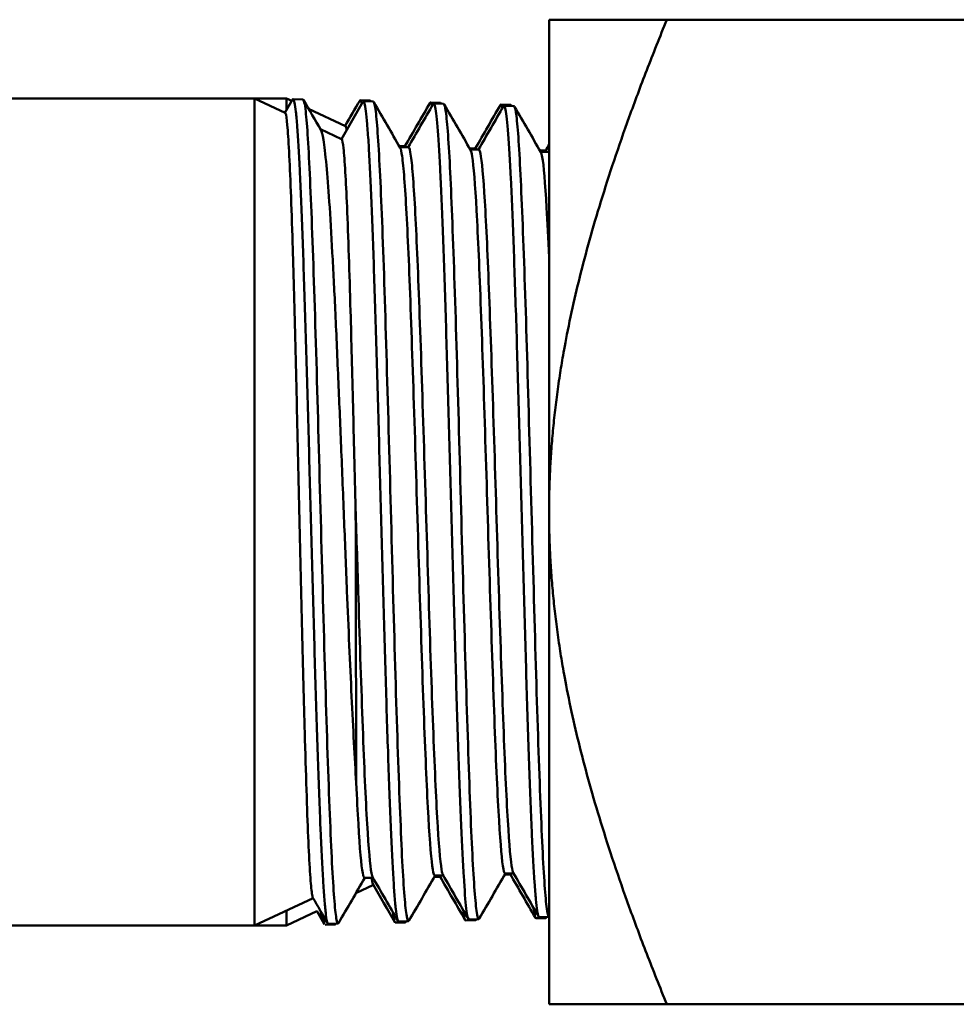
# Model space of a CAD drawing. Header units: inches. Extents: x 1 to 203, y 4 to 128.
# Tile 17 of 127: x 61.976 to 62.927, y 19.481 to 20.481. Entities that reach past the tile are written whole.
import ezdxf

# ---------------------------------------------------------------- set-up
doc = ezdxf.new("R2010")
doc.units = ezdxf.units.IN
doc.header["$LTSCALE"] = 6
doc.header["$MEASUREMENT"] = 0
doc.layers.add('Visible (ANSI)', color=7, linetype='Continuous', lineweight=50)

msp = doc.modelspace()

# ---------------------------------------------------------------- linework, layer by layer
at = {"layer": 'Visible (ANSI)'}
for p, q in [((62.5136, 19.9813), (62.5136, 20.4813)), ((62.6332, 20.4813), (62.5136, 20.4813)), ((63.1086, 20.4813), (62.6332, 20.4813)), ((61.313, 20.4013), (62.2143, 20.4013)), ((62.2143, 19.5613), (62.2143, 20.4013)), ((62.2456, 20.3867), (62.2143, 20.4013)), ((62.2468, 20.4013), (62.2143, 20.4013)), ((62.2453, 20.3868), (62.2531, 20.4001)), ((62.2468, 20.3893), (62.2468, 20.4013)), ((62.2522, 20.3987), (62.2468, 20.4013)), ((62.2636, 20.4003), (62.2536, 20.4006)), ((62.255, 20.3974), (62.255, 20.3974)), ((62.3067, 20.3733), (62.2694, 20.3907)), ((62.3318, 20.3992), (62.3218, 20.3995)), ((62.3351, 20.3981), (62.325, 20.3984)), ((62.3325, 20.3985), (62.3327, 20.3981)), ((62.4033, 20.397), (62.3932, 20.3973)), ((62.4065, 20.3958), (62.3965, 20.3962)), ((62.4039, 20.3963), (62.4041, 20.3959)), ((62.4747, 20.3947), (62.4647, 20.395)), ((62.4779, 20.3936), (62.4679, 20.3939)), ((62.4753, 20.394), (62.4755, 20.3937)), ((62.3029, 20.36), (62.2814, 20.37)), ((62.3615, 20.3528), (62.3675, 20.3528)), ((62.3621, 20.3517), (62.3708, 20.3517)), ((62.4329, 20.3505), (62.439, 20.3505)), ((62.4336, 20.3494), (62.4422, 20.3494)), ((62.5044, 20.3483), (62.5104, 20.3483)), ((62.505, 20.3472), (62.5136, 20.3472)), ((62.5133, 20.3472), (62.5136, 20.3478)), ((62.5136, 19.4813), (62.5136, 19.9813)), ((62.3972, 19.6109), (62.403, 19.6109)), ((62.3975, 19.612), (62.4062, 19.612)), ((62.4686, 19.6131), (62.4744, 19.6131)), ((62.469, 19.6142), (62.4776, 19.6142)), ((62.3351, 19.6025), (62.3174, 19.5942)), ((62.3261, 19.6098), (62.3347, 19.6098)), ((62.274, 19.5891), (62.2143, 19.5613)), ((62.2468, 19.5613), (62.2468, 19.5764)), ((62.2778, 19.5758), (62.2468, 19.5613)), ((62.2856, 19.5624), (62.2776, 19.5762)), ((62.285, 19.5639), (62.285, 19.5701)), ((62.5136, 19.57), (62.5036, 19.5697)), ((62.5125, 19.5721), (62.5125, 19.5721)), ((61.313, 19.5613), (62.2143, 19.5613)), ((62.2468, 19.5613), (62.2143, 19.5613)), ((62.2961, 19.5623), (62.2861, 19.5619)), ((62.2993, 19.5634), (62.2893, 19.5631)), ((62.297, 19.5633), (62.2966, 19.5627)), ((62.2982, 19.5654), (62.2982, 19.5654)), ((62.3676, 19.5645), (62.3575, 19.5642)), ((62.3708, 19.5656), (62.3607, 19.5653)), ((62.3684, 19.5655), (62.3681, 19.565)), ((62.3696, 19.5677), (62.3696, 19.5676)), ((62.439, 19.5667), (62.429, 19.5664)), ((62.4422, 19.5678), (62.4322, 19.5675)), ((62.4398, 19.5677), (62.4395, 19.5672)), ((62.4411, 19.5699), (62.4411, 19.5699)), ((62.5104, 19.5689), (62.5004, 19.5686)), ((62.5113, 19.57), (62.5109, 19.5694)), ((62.6332, 19.4813), (62.5136, 19.4813)), ((63.1086, 19.4813), (62.6332, 19.4813))]:
    msp.add_line(p, q, dxfattribs=at)
for points, weights in [([(62.5136, 19.9813), (62.5136, 20.1884), (62.6332, 20.4813)], [2.09876120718, 2.09876120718, 1.73867071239]), ([(62.6332, 19.4813), (62.5136, 19.7742), (62.5136, 19.9813)], [1.73867071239, 2.09876120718, 2.09876120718])]:
    msp.add_rational_spline(points, weights, degree=2, dxfattribs=at)
for points, knots in [([(62.2893, 19.5631), (62.2893, 19.5631), (62.2893, 19.5631), (62.2893, 19.5631), (62.2889, 19.5631), (62.2884, 19.564), (62.288, 19.5659), (62.2875, 19.5678), (62.2871, 19.5706), (62.2867, 19.5743), (62.2862, 19.578), (62.2858, 19.5826), (62.2854, 19.5881), (62.2849, 19.5936), (62.2845, 19.6), (62.284, 19.6073), (62.2831, 19.6218), (62.2823, 19.6394), (62.2814, 19.6601), (62.281, 19.6704), (62.2805, 19.6816), (62.2801, 19.6933), (62.2796, 19.705), (62.2792, 19.7174), (62.2788, 19.7302), (62.2783, 19.743), (62.2779, 19.7564), (62.2775, 19.7704), (62.277, 19.7843), (62.2766, 19.7989), (62.2761, 19.8137), (62.2753, 19.8433), (62.2744, 19.8741), (62.2735, 19.9058), (62.2731, 19.9217), (62.2726, 19.938), (62.2722, 19.9541), (62.2718, 19.9702), (62.2713, 19.9863), (62.2709, 20.0023), (62.2704, 20.0184), (62.27, 20.0344), (62.2696, 20.0503), (62.2691, 20.0663), (62.2687, 20.0822), (62.2683, 20.0978), (62.2674, 20.1288), (62.2665, 20.1584), (62.2656, 20.1867), (62.2652, 20.2008), (62.2647, 20.2146), (62.2643, 20.2276), (62.2639, 20.2407), (62.2634, 20.2531), (62.263, 20.2649), (62.2626, 20.2768), (62.2621, 20.288), (62.2617, 20.2986), (62.2612, 20.3092), (62.2608, 20.3191), (62.2604, 20.3282), (62.2595, 20.3463), (62.2586, 20.3612), (62.2578, 20.3728), (62.2573, 20.3786), (62.2569, 20.3836), (62.2564, 20.3876), (62.256, 20.3915), (62.2556, 20.3946), (62.2551, 20.3968), (62.2547, 20.399), (62.2543, 20.4002), (62.2538, 20.4005), (62.2536, 20.4007), (62.2533, 20.4006), (62.2531, 20.4001)], [0.94528867, 0.94528867, 0.94528867, 0.94528867, 0.9453125, 0.9453125, 0.9453125, 0.94726563, 0.94726563, 0.94726563, 0.94921875, 0.94921875, 0.94921875, 0.95117188, 0.95117188, 0.95117188, 0.953125, 0.953125, 0.953125, 0.95703125, 0.95703125, 0.95703125, 0.95898438, 0.95898438, 0.95898438, 0.9609375, 0.9609375, 0.9609375, 0.96289063, 0.96289063, 0.96289063, 0.96484375, 0.96484375, 0.96484375, 0.96875, 0.96875, 0.96875, 0.97070313, 0.97070313, 0.97070313, 0.97265625, 0.97265625, 0.97265625, 0.97460938, 0.97460938, 0.97460938, 0.9765625, 0.9765625, 0.9765625, 0.98046875, 0.98046875, 0.98046875, 0.98242188, 0.98242188, 0.98242188, 0.984375, 0.984375, 0.984375, 0.98632813, 0.98632813, 0.98632813, 0.98828125, 0.98828125, 0.98828125, 0.9921875, 0.9921875, 0.9921875, 0.99414063, 0.99414063, 0.99414063, 0.99609375, 0.99609375, 0.99609375, 0.99804688, 0.99804688, 0.99804688, 0.9991752, 0.9991752, 0.9991752, 0.9991752]), ([(62.2636, 20.4003), (62.2645, 20.4002), (62.2655, 20.3961), (62.2664, 20.3879), (62.2679, 20.3747), (62.2694, 20.351), (62.2708, 20.3186), (62.2723, 20.2861), (62.2738, 20.245), (62.2753, 20.1983), (62.2768, 20.1516), (62.2783, 20.0993), (62.2797, 20.0454), (62.2812, 19.9914), (62.2827, 19.9359), (62.2842, 19.8829), (62.2857, 19.8298), (62.2871, 19.7794), (62.2886, 19.7353), (62.2901, 19.6912), (62.2916, 19.6535), (62.2931, 19.625), (62.2946, 19.5965), (62.296, 19.5772), (62.2975, 19.5686), (62.2983, 19.5641), (62.2991, 19.5625), (62.2999, 19.5639)], [-0.65867886, -0.65867886, -0.65867886, -0.65867886, -0.65625, -0.65625, -0.65625, -0.65234375, -0.65234375, -0.65234375, -0.6484375, -0.6484375, -0.6484375, -0.64453125, -0.64453125, -0.64453125, -0.640625, -0.640625, -0.640625, -0.63671875, -0.63671875, -0.63671875, -0.6328125, -0.6328125, -0.6328125, -0.62890625, -0.62890625, -0.62890625, -0.62685095, -0.62685095, -0.62685095, -0.62685095]), ([(62.3233, 20.3959), (62.3228, 20.3983), (62.3223, 20.3995), (62.3218, 20.3995), (62.3216, 20.3995), (62.3214, 20.3993), (62.3213, 20.399)], [0.943072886, 0.943072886, 0.943072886, 0.943072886, 0.9453125, 0.9453125, 0.9453125, 0.946104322, 0.946104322, 0.946104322, 0.946104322]), ([(62.3607, 19.5653), (62.3607, 19.5653), (62.3606, 19.5653), (62.3605, 19.5653), (62.3597, 19.5659), (62.3588, 19.5701), (62.3579, 19.5781), (62.3575, 19.5821), (62.357, 19.587), (62.3566, 19.5928), (62.3561, 19.5986), (62.3557, 19.6052), (62.3553, 19.6127), (62.3548, 19.6201), (62.3544, 19.6284), (62.3539, 19.6375), (62.3535, 19.6466), (62.3531, 19.6565), (62.3526, 19.6671), (62.3517, 19.6883), (62.3508, 19.712), (62.35, 19.7383), (62.3495, 19.7514), (62.3491, 19.7652), (62.3486, 19.7793), (62.3482, 19.7935), (62.3478, 19.8079), (62.3473, 19.8228), (62.3469, 19.8376), (62.3464, 19.8529), (62.346, 19.8685), (62.3456, 19.8841), (62.3451, 19.9), (62.3447, 19.9159), (62.3438, 19.9478), (62.3429, 19.9799), (62.342, 20.0122), (62.3416, 20.0284), (62.3411, 20.0446), (62.3407, 20.0604), (62.3403, 20.0762), (62.3398, 20.0918), (62.3394, 20.1071), (62.339, 20.1224), (62.3385, 20.1375), (62.3381, 20.1524), (62.3376, 20.1672), (62.3372, 20.1816), (62.3367, 20.1954), (62.3359, 20.223), (62.335, 20.2486), (62.3341, 20.2719), (62.3332, 20.2953), (62.3323, 20.3156), (62.3315, 20.3329), (62.331, 20.3416), (62.3306, 20.3495), (62.3302, 20.3566), (62.3297, 20.3637), (62.3293, 20.3699), (62.3288, 20.3752), (62.3284, 20.3804), (62.3279, 20.3849), (62.3275, 20.3884), (62.3271, 20.3919), (62.3266, 20.3945), (62.3262, 20.3962), (62.3256, 20.3983), (62.3251, 20.3989), (62.3245, 20.3979)], [0.8395518, 0.8395518, 0.8395518, 0.8395518, 0.83984375, 0.83984375, 0.83984375, 0.84375, 0.84375, 0.84375, 0.84570313, 0.84570313, 0.84570313, 0.84765625, 0.84765625, 0.84765625, 0.84960938, 0.84960938, 0.84960938, 0.8515625, 0.8515625, 0.8515625, 0.85546875, 0.85546875, 0.85546875, 0.85742188, 0.85742188, 0.85742188, 0.859375, 0.859375, 0.859375, 0.86132813, 0.86132813, 0.86132813, 0.86328125, 0.86328125, 0.86328125, 0.8671875, 0.8671875, 0.8671875, 0.86914063, 0.86914063, 0.86914063, 0.87109375, 0.87109375, 0.87109375, 0.87304688, 0.87304688, 0.87304688, 0.875, 0.875, 0.875, 0.87890625, 0.87890625, 0.87890625, 0.8828125, 0.8828125, 0.8828125, 0.88476563, 0.88476563, 0.88476563, 0.88671875, 0.88671875, 0.88671875, 0.88867188, 0.88867188, 0.88867188, 0.890625, 0.890625, 0.890625, 0.89316541, 0.89316541, 0.89316541, 0.89316541]), ([(62.3351, 20.398), (62.3359, 20.398), (62.3367, 20.3946), (62.3376, 20.3879), (62.339, 20.376), (62.3405, 20.3536), (62.342, 20.3224), (62.3435, 20.2912), (62.345, 20.2512), (62.3465, 20.2054), (62.3479, 20.1596), (62.3494, 20.108), (62.3509, 20.0546), (62.3524, 20.0011), (62.3539, 19.9458), (62.3553, 19.8928), (62.3568, 19.8397), (62.3583, 19.789), (62.3598, 19.7445), (62.3613, 19.6999), (62.3628, 19.6614), (62.3642, 19.632), (62.3657, 19.6026), (62.3672, 19.5823), (62.3687, 19.5725), (62.3696, 19.5667), (62.3704, 19.5646), (62.3713, 19.5661)], [-0.59594754, -0.59594754, -0.59594754, -0.59594754, -0.59375, -0.59375, -0.59375, -0.58984375, -0.58984375, -0.58984375, -0.5859375, -0.5859375, -0.5859375, -0.58203125, -0.58203125, -0.58203125, -0.578125, -0.578125, -0.578125, -0.57421875, -0.57421875, -0.57421875, -0.5703125, -0.5703125, -0.5703125, -0.56640625, -0.56640625, -0.56640625, -0.56411573, -0.56411573, -0.56411573, -0.56411573]), ([(62.3947, 20.3937), (62.3946, 20.3942), (62.3945, 20.3947), (62.3944, 20.3952), (62.3939, 20.3968), (62.3935, 20.3975), (62.393, 20.3972), (62.3929, 20.3971), (62.3928, 20.397), (62.3927, 20.3968)], [0.837358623, 0.837358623, 0.837358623, 0.837358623, 0.837890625, 0.837890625, 0.837890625, 0.83984375, 0.83984375, 0.83984375, 0.840364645, 0.840364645, 0.840364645, 0.840364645]), ([(62.4322, 19.5675), (62.4317, 19.5675), (62.4313, 19.5684), (62.4309, 19.5702), (62.4304, 19.5721), (62.43, 19.5749), (62.4295, 19.5786), (62.4286, 19.5861), (62.4278, 19.5971), (62.4269, 19.6116), (62.4264, 19.6189), (62.426, 19.6271), (62.4255, 19.636), (62.4251, 19.6449), (62.4246, 19.6545), (62.4242, 19.6648), (62.4238, 19.6752), (62.4233, 19.6863), (62.4229, 19.698), (62.4224, 19.7098), (62.422, 19.7224), (62.4215, 19.7354), (62.4206, 19.7613), (62.4198, 19.7892), (62.4189, 19.819), (62.4185, 19.8339), (62.418, 19.8493), (62.4176, 19.8648), (62.4171, 19.8802), (62.4167, 19.8959), (62.4162, 19.9117), (62.4158, 19.9276), (62.4154, 19.9436), (62.4149, 19.9598), (62.4145, 19.976), (62.414, 19.9923), (62.4136, 20.0084), (62.4127, 20.0405), (62.4118, 20.0722), (62.4109, 20.1033), (62.41, 20.1344), (62.4091, 20.1639), (62.4083, 20.1916), (62.4078, 20.2055), (62.4074, 20.219), (62.4069, 20.2319), (62.4065, 20.2449), (62.4061, 20.2572), (62.4056, 20.2688), (62.4052, 20.2804), (62.4047, 20.2913), (62.4043, 20.3015), (62.4038, 20.3118), (62.4034, 20.3214), (62.4029, 20.3302), (62.4021, 20.3477), (62.4012, 20.3619), (62.4003, 20.3726), (62.3999, 20.3779), (62.3994, 20.3824), (62.399, 20.386), (62.3985, 20.3896), (62.3981, 20.3922), (62.3976, 20.3939), (62.3972, 20.3956), (62.3968, 20.3963), (62.3963, 20.3961), (62.3962, 20.3961), (62.396, 20.3959), (62.3959, 20.3957)], [0.73438992, 0.73438992, 0.73438992, 0.73438992, 0.73632813, 0.73632813, 0.73632813, 0.73828125, 0.73828125, 0.73828125, 0.7421875, 0.7421875, 0.7421875, 0.74414063, 0.74414063, 0.74414063, 0.74609375, 0.74609375, 0.74609375, 0.74804688, 0.74804688, 0.74804688, 0.75, 0.75, 0.75, 0.75390625, 0.75390625, 0.75390625, 0.75585938, 0.75585938, 0.75585938, 0.7578125, 0.7578125, 0.7578125, 0.75976563, 0.75976563, 0.75976563, 0.76171875, 0.76171875, 0.76171875, 0.765625, 0.765625, 0.765625, 0.76953125, 0.76953125, 0.76953125, 0.77148438, 0.77148438, 0.77148438, 0.7734375, 0.7734375, 0.7734375, 0.77539063, 0.77539063, 0.77539063, 0.77734375, 0.77734375, 0.77734375, 0.78125, 0.78125, 0.78125, 0.78320313, 0.78320313, 0.78320313, 0.78515625, 0.78515625, 0.78515625, 0.78710938, 0.78710938, 0.78710938, 0.78771996, 0.78771996, 0.78771996, 0.78771996]), ([(62.4065, 20.3958), (62.4072, 20.3958), (62.408, 20.3931), (62.4087, 20.3878), (62.4102, 20.3771), (62.4117, 20.356), (62.4132, 20.326), (62.4147, 20.296), (62.4161, 20.2571), (62.4176, 20.2122), (62.4191, 20.1673), (62.4206, 20.1165), (62.4221, 20.0636), (62.4235, 20.0107), (62.425, 19.9556), (62.4265, 19.9026), (62.428, 19.8496), (62.4295, 19.7987), (62.431, 19.7537), (62.4324, 19.7086), (62.4339, 19.6695), (62.4354, 19.6392), (62.4369, 19.6089), (62.4384, 19.5875), (62.4399, 19.5765), (62.4408, 19.5694), (62.4418, 19.5667), (62.4427, 19.5683)], [-0.53321623, -0.53321623, -0.53321623, -0.53321623, -0.53125, -0.53125, -0.53125, -0.52734375, -0.52734375, -0.52734375, -0.5234375, -0.5234375, -0.5234375, -0.51953125, -0.51953125, -0.51953125, -0.515625, -0.515625, -0.515625, -0.51171875, -0.51171875, -0.51171875, -0.5078125, -0.5078125, -0.5078125, -0.50390625, -0.50390625, -0.50390625, -0.50138067, -0.50138067, -0.50138067, -0.50138067]), ([(62.4662, 20.3914), (62.4661, 20.3917), (62.4661, 20.3919), (62.466, 20.3921), (62.4656, 20.3941), (62.4651, 20.395), (62.4647, 20.395), (62.4645, 20.3951), (62.4643, 20.3949), (62.4641, 20.3946)], [0.732195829, 0.732195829, 0.732195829, 0.732195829, 0.732421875, 0.732421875, 0.732421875, 0.734375, 0.734375, 0.734375, 0.735207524, 0.735207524, 0.735207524, 0.735207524]), ([(62.5036, 19.5697), (62.5034, 19.5697), (62.5031, 19.57), (62.5029, 19.5705), (62.5024, 19.5716), (62.502, 19.5736), (62.5015, 19.5765), (62.5011, 19.5793), (62.5006, 19.5832), (62.5002, 19.5879), (62.4998, 19.5926), (62.4993, 19.5983), (62.4989, 19.6049), (62.498, 19.618), (62.4971, 19.6344), (62.4962, 19.6539), (62.4957, 19.6637), (62.4953, 19.6743), (62.4949, 19.6856), (62.4944, 19.6969), (62.494, 19.7087), (62.4935, 19.7212), (62.4931, 19.7336), (62.4926, 19.7466), (62.4922, 19.7603), (62.4917, 19.7739), (62.4913, 19.7882), (62.4908, 19.8027), (62.49, 19.8319), (62.4891, 19.8623), (62.4882, 19.8939), (62.4877, 19.9097), (62.4873, 19.9258), (62.4868, 19.9419), (62.4864, 19.958), (62.486, 19.9741), (62.4855, 19.9901), (62.4851, 20.0062), (62.4846, 20.0222), (62.4842, 20.0383), (62.4837, 20.0543), (62.4833, 20.0703), (62.4828, 20.086), (62.4819, 20.1172), (62.4811, 20.1471), (62.4802, 20.1757), (62.4797, 20.19), (62.4793, 20.2039), (62.4788, 20.2172), (62.4784, 20.2304), (62.4779, 20.243), (62.4775, 20.255), (62.4771, 20.2671), (62.4766, 20.2785), (62.4762, 20.2893), (62.4757, 20.3002), (62.4753, 20.3102), (62.4748, 20.3194), (62.4739, 20.3379), (62.4731, 20.3532), (62.4722, 20.3651), (62.4713, 20.3771), (62.4704, 20.3853), (62.4695, 20.3898), (62.469, 20.3921), (62.4686, 20.3934), (62.4682, 20.3938), (62.4679, 20.3941), (62.4676, 20.3939), (62.4673, 20.3935)], [0.62980235, 0.62980235, 0.62980235, 0.62980235, 0.63085938, 0.63085938, 0.63085938, 0.6328125, 0.6328125, 0.6328125, 0.63476563, 0.63476563, 0.63476563, 0.63671875, 0.63671875, 0.63671875, 0.640625, 0.640625, 0.640625, 0.64257813, 0.64257813, 0.64257813, 0.64453125, 0.64453125, 0.64453125, 0.64648438, 0.64648438, 0.64648438, 0.6484375, 0.6484375, 0.6484375, 0.65234375, 0.65234375, 0.65234375, 0.65429688, 0.65429688, 0.65429688, 0.65625, 0.65625, 0.65625, 0.65820313, 0.65820313, 0.65820313, 0.66015625, 0.66015625, 0.66015625, 0.6640625, 0.6640625, 0.6640625, 0.66601563, 0.66601563, 0.66601563, 0.66796875, 0.66796875, 0.66796875, 0.66992188, 0.66992188, 0.66992188, 0.671875, 0.671875, 0.671875, 0.67578125, 0.67578125, 0.67578125, 0.6796875, 0.6796875, 0.6796875, 0.68164063, 0.68164063, 0.68164063, 0.68283141, 0.68283141, 0.68283141, 0.68283141]), ([(62.4779, 20.3936), (62.4786, 20.3936), (62.4792, 20.3915), (62.4799, 20.3874), (62.4814, 20.378), (62.4829, 20.3582), (62.4843, 20.3294), (62.4858, 20.3005), (62.4873, 20.2628), (62.4888, 20.2188), (62.4903, 20.1749), (62.4917, 20.1249), (62.4932, 20.0725), (62.4947, 20.0201), (62.4962, 19.9654), (62.4977, 19.9124), (62.4992, 19.8595), (62.5006, 19.8084), (62.5021, 19.7629), (62.5036, 19.7174), (62.5051, 19.6776), (62.5066, 19.6465), (62.5081, 19.6153), (62.5095, 19.5928), (62.511, 19.5807), (62.5119, 19.5736), (62.5128, 19.57), (62.5136, 19.5701)], [-0.47048492, -0.47048492, -0.47048492, -0.47048492, -0.46875, -0.46875, -0.46875, -0.46484375, -0.46484375, -0.46484375, -0.4609375, -0.4609375, -0.4609375, -0.45703125, -0.45703125, -0.45703125, -0.453125, -0.453125, -0.453125, -0.44921875, -0.44921875, -0.44921875, -0.4453125, -0.4453125, -0.4453125, -0.44140625, -0.44140625, -0.44140625, -0.43911925, -0.43911925, -0.43911925, -0.43911925]), ([(62.2456, 20.3867), (62.2457, 20.3866), (62.2458, 20.3864), (62.2466, 20.3847), (62.2471, 20.3807), (62.2483, 20.3677), (62.2489, 20.3587), (62.2501, 20.336), (62.2507, 20.3225), (62.2519, 20.2911), (62.2525, 20.2733), (62.2537, 20.2344), (62.2543, 20.2134), (62.2555, 20.1685), (62.2561, 20.1447), (62.2573, 20.0955), (62.2578, 20.0703), (62.259, 20.0187), (62.2596, 19.9925), (62.2608, 19.9406), (62.2614, 19.915), (62.2626, 19.8646), (62.2632, 19.84), (62.2644, 19.7931), (62.265, 19.7709), (62.2662, 19.7293), (62.2668, 19.7099), (62.268, 19.6751), (62.2685, 19.6597), (62.2697, 19.633), (62.2703, 19.6218), (62.2715, 19.6042), (62.2721, 19.5978), (62.273, 19.5916), (62.2734, 19.5901), (62.2737, 19.5895)], [-7.669196, -7.669196, -7.669196, -7.669196, -7.625103, -7.625103, -7.429207, -7.429207, -7.23141, -7.23141, -7.036089, -7.036089, -6.838921, -6.838921, -6.644176, -6.644176, -6.447639, -6.447639, -6.253471, -6.253471, -6.057567, -6.057567, -5.863977, -5.863977, -5.668706, -5.668706, -5.475694, -5.475694, -5.281059, -5.281059, -5.088626, -5.088626, -4.894628, -4.894628, -4.702774, -4.702774, -4.590448, -4.590448, -4.590448, -4.590448]), ([(62.3067, 20.3733), (62.3068, 20.3733), (62.3069, 20.3732), (62.3073, 20.3724), (62.3076, 20.3712), (62.3079, 20.3693)], [-4.5397304, -4.5397304, -4.5397304, -4.5397304, -4.5094138, -4.5094138, -4.4084916, -4.4084916, -4.4084916, -4.4084916]), ([(62.3177, 19.7062), (62.3162, 19.7315), (62.3146, 19.7612), (62.3114, 19.8273), (62.3099, 19.8633), (62.3073, 19.9241), (62.3064, 19.9476), (62.3044, 19.9969), (62.3034, 20.0226), (62.3014, 20.0715), (62.3004, 20.0947), (62.2984, 20.1415), (62.2974, 20.1649), (62.2954, 20.2074), (62.2944, 20.2266), (62.2924, 20.2637), (62.2914, 20.2811), (62.2894, 20.3107), (62.2884, 20.323), (62.2864, 20.3445), (62.2854, 20.3533), (62.2835, 20.3645), (62.2826, 20.3678), (62.2818, 20.3693)], [-4.952214, -4.952214, -4.952214, -4.952214, -4.664972, -4.664972, -4.374399, -4.374399, -4.196498, -4.196498, -4.003866, -4.003866, -3.824447, -3.824447, -3.629978, -3.629978, -3.449035, -3.449035, -3.252715, -3.252715, -3.070241, -3.070241, -2.872054, -2.872054, -2.707609, -2.707609, -2.707609, -2.707609]), ([(62.3029, 20.36), (62.3029, 20.3599), (62.303, 20.3599), (62.3036, 20.359), (62.3042, 20.3559), (62.3054, 20.345), (62.306, 20.3369), (62.3072, 20.3165), (62.3078, 20.3047), (62.309, 20.2764), (62.3096, 20.2597), (62.3108, 20.2239), (62.3113, 20.2052), (62.3128, 20.1552), (62.3137, 20.1226), (62.3149, 20.072), (62.3153, 20.0553), (62.3162, 20.0207), (62.3166, 20.0027), (62.3171, 19.9847)], [-1.487963, -1.487963, -1.487963, -1.487963, -1.466316, -1.466316, -1.285601, -1.285601, -1.091383, -1.091383, -0.91121, -0.91121, -0.717699, -0.717699, -0.538073, -0.538073, -0.266973, -0.266973, -0.137019, -0.137019, 0, 0, 0, 0]), ([(62.3975, 19.612), (62.3969, 19.612), (62.3962, 19.614), (62.394, 19.6268), (62.3925, 19.6449), (62.3895, 19.6971), (62.3881, 19.7313), (62.3851, 19.8105), (62.3836, 19.8555), (62.3807, 19.9497), (62.3792, 19.9989), (62.3762, 20.0939), (62.3747, 20.1397), (62.3718, 20.2211), (62.3703, 20.2567), (62.3673, 20.3122), (62.3658, 20.3321), (62.3637, 20.3472), (62.3631, 20.35), (62.3624, 20.3511)], [0.56459234, 0.56459234, 0.56459234, 0.56459234, 0.56640625, 0.56640625, 0.5703125, 0.5703125, 0.57421875, 0.57421875, 0.578125, 0.578125, 0.58203125, 0.58203125, 0.5859375, 0.5859375, 0.58984375, 0.58984375, 0.59375, 0.59375, 0.5954251, 0.5954251, 0.5954251, 0.5954251]), ([(62.4059, 19.6125), (62.4054, 19.6134), (62.4049, 19.6152), (62.4029, 19.6268), (62.4014, 19.6449), (62.3985, 19.6971), (62.397, 19.7313), (62.394, 19.8105), (62.3925, 19.8555), (62.3896, 19.9497), (62.3881, 19.9989), (62.3851, 20.0939), (62.3836, 20.1397), (62.3807, 20.2211), (62.3792, 20.2567), (62.3762, 20.3122), (62.3748, 20.3321), (62.3724, 20.3487), (62.3716, 20.3517), (62.3708, 20.3517)], [0.56512699, 0.56512699, 0.56512699, 0.56512699, 0.56640625, 0.56640625, 0.5703125, 0.5703125, 0.57421875, 0.57421875, 0.578125, 0.578125, 0.58203125, 0.58203125, 0.5859375, 0.5859375, 0.58984375, 0.58984375, 0.59375, 0.59375, 0.59595869, 0.59595869, 0.59595869, 0.59595869]), ([(62.469, 19.6142), (62.4682, 19.6142), (62.4674, 19.6168), (62.4652, 19.6316), (62.4637, 19.6507), (62.4607, 19.7045), (62.4592, 19.7392), (62.4563, 19.8192), (62.4548, 19.8644), (62.4518, 19.9585), (62.4503, 20.0074), (62.4474, 20.1014), (62.4459, 20.1465), (62.4429, 20.2262), (62.4414, 20.2607), (62.4385, 20.3141), (62.437, 20.3328), (62.435, 20.3457), (62.4344, 20.348), (62.4339, 20.3489)], [0.50185961, 0.50185961, 0.50185961, 0.50185961, 0.50390625, 0.50390625, 0.5078125, 0.5078125, 0.51171875, 0.51171875, 0.515625, 0.515625, 0.51953125, 0.51953125, 0.5234375, 0.5234375, 0.52734375, 0.52734375, 0.53125, 0.53125, 0.53268933, 0.53268933, 0.53268933, 0.53268933]), ([(62.4773, 19.6148), (62.4767, 19.6158), (62.4761, 19.6181), (62.4741, 19.6316), (62.4726, 19.6507), (62.4696, 19.7045), (62.4682, 19.7392), (62.4652, 19.8192), (62.4637, 19.8644), (62.4607, 19.9585), (62.4593, 20.0074), (62.4563, 20.1014), (62.4548, 20.1465), (62.4518, 20.2262), (62.4504, 20.2607), (62.4474, 20.3141), (62.4459, 20.3328), (62.4437, 20.347), (62.4429, 20.3494), (62.4422, 20.3494)], [0.50239785, 0.50239785, 0.50239785, 0.50239785, 0.50390625, 0.50390625, 0.5078125, 0.5078125, 0.51171875, 0.51171875, 0.515625, 0.515625, 0.51953125, 0.51953125, 0.5234375, 0.5234375, 0.52734375, 0.52734375, 0.53125, 0.53125, 0.53322598, 0.53322598, 0.53322598, 0.53322598]), ([(62.5136, 20.2398), (62.5128, 20.2588), (62.512, 20.2758), (62.5096, 20.3158), (62.5082, 20.3334), (62.5062, 20.3442), (62.5058, 20.3459), (62.5053, 20.3467)], [0.462643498, 0.462643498, 0.462643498, 0.462643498, 0.46484375, 0.46484375, 0.46875, 0.46875, 0.469953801, 0.469953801, 0.469953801, 0.469953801]), ([(62.3344, 19.6103), (62.334, 19.611), (62.3336, 19.6124), (62.3318, 19.6221), (62.3303, 19.6392), (62.3273, 19.6899), (62.3258, 19.7234), (62.3229, 19.8018), (62.3214, 19.8466), (62.319, 19.9235), (62.318, 19.9541), (62.3171, 19.9847)], [0.62785582, 0.62785582, 0.62785582, 0.62785582, 0.62890625, 0.62890625, 0.6328125, 0.6328125, 0.63671875, 0.63671875, 0.640625, 0.640625, 0.64308845, 0.64308845, 0.64308845, 0.64308845]), ([(62.3171, 19.9847), (62.3172, 19.959), (62.3172, 19.9333), (62.3172, 19.882), (62.3174, 19.8566), (62.3175, 19.8089), (62.3175, 19.7866), (62.3176, 19.7441), (62.3177, 19.7241), (62.3177, 19.7062)], [-0.7922014, -0.7922014, -0.7922014, -0.7922014, -0.5982105, -0.5982105, -0.3967674, -0.3967674, -0.2027088, -0.2027088, 0, 0, 0, 0]), ([(62.3261, 19.6098), (62.3255, 19.6098), (62.3249, 19.6113), (62.3228, 19.6221), (62.3213, 19.6392), (62.3192, 19.6767), (62.3184, 19.6906), (62.3177, 19.7062)], [0.627325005, 0.627325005, 0.627325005, 0.627325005, 0.62890625, 0.62890625, 0.6328125, 0.6328125, 0.634680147, 0.634680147, 0.634680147, 0.634680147]), ([(62.3335, 19.6098), (62.3335, 19.6091), (62.3336, 19.6085), (62.3341, 19.6053), (62.3345, 19.6036), (62.3349, 19.6029)], [-1.6863922, -1.6863922, -1.6863922, -1.6863922, -1.6612406, -1.6612406, -1.539123, -1.539123, -1.539123, -1.539123]), ([(62.3575, 19.5642), (62.357, 19.5641), (62.3565, 19.5653), (62.3561, 19.5676), (62.3557, 19.5693), (62.3553, 19.5718), (62.3549, 19.5748)], [0.892345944, 0.892345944, 0.892345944, 0.892345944, 0.89453125, 0.89453125, 0.89453125, 0.896176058, 0.896176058, 0.896176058, 0.896176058]), ([(62.429, 19.5664), (62.4289, 19.5664), (62.4289, 19.5664), (62.4288, 19.5664), (62.4284, 19.5666), (62.4279, 19.5677), (62.4275, 19.5698), (62.4271, 19.5716), (62.4267, 19.574), (62.4264, 19.5771)], [0.786906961, 0.786906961, 0.786906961, 0.786906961, 0.787109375, 0.787109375, 0.787109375, 0.7890625, 0.7890625, 0.7890625, 0.790722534, 0.790722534, 0.790722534, 0.790722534]), ([(62.5004, 19.5686), (62.5, 19.5686), (62.4997, 19.5692), (62.4993, 19.5704), (62.4989, 19.5719), (62.4984, 19.5744), (62.498, 19.5777), (62.4979, 19.5782), (62.4978, 19.5788), (62.4978, 19.5793)], [0.68201904, 0.68201904, 0.68201904, 0.68201904, 0.68359375, 0.68359375, 0.68359375, 0.685546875, 0.685546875, 0.685546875, 0.68584418, 0.68584418, 0.68584418, 0.68584418])]:
    msp.add_open_spline(points, degree=3, knots=knots, dxfattribs=at)
for points in [[(62.2643, 20.3996), (62.2701, 20.3895), (62.2759, 20.3794), (62.2818, 20.3693)], [(62.3026, 20.3601), (62.3099, 20.3727), (62.3172, 20.3853), (62.3245, 20.3979)], [(62.3065, 20.3734), (62.3114, 20.382), (62.3163, 20.3905), (62.3213, 20.399)], [(62.3318, 20.3992), (62.3321, 20.3992), (62.3324, 20.3988), (62.3326, 20.3981)], [(62.3357, 20.3974), (62.3446, 20.382), (62.3535, 20.3665), (62.3624, 20.3511)], [(62.3672, 20.3528), (62.3757, 20.3674), (62.3842, 20.3821), (62.3927, 20.3968)], [(62.3705, 20.3517), (62.3789, 20.3663), (62.3874, 20.381), (62.3959, 20.3957)], [(62.4033, 20.3969), (62.4035, 20.3969), (62.4038, 20.3966), (62.4041, 20.3959)], [(62.4071, 20.3952), (62.416, 20.3797), (62.425, 20.3643), (62.4339, 20.3489)], [(62.4387, 20.3505), (62.4472, 20.3652), (62.4556, 20.3799), (62.4641, 20.3946)], [(62.4419, 20.3494), (62.4504, 20.3641), (62.4589, 20.3788), (62.4673, 20.3935)], [(62.4747, 20.3947), (62.475, 20.3947), (62.4752, 20.3944), (62.4755, 20.3937)], [(62.4786, 20.3929), (62.4875, 20.3775), (62.4964, 20.3621), (62.5053, 20.3467)], [(62.3684, 20.3517), (62.3681, 20.3524), (62.3678, 20.3528), (62.3675, 20.3528)], [(62.4399, 20.3494), (62.4396, 20.3502), (62.4393, 20.3505), (62.439, 20.3505)], [(62.5101, 20.3483), (62.5113, 20.3504), (62.5124, 20.3524), (62.5136, 20.3544)], [(62.5113, 20.3472), (62.511, 20.348), (62.5107, 20.3483), (62.5104, 20.3483)], [(62.5136, 20.3472), (62.5136, 20.3472), (62.5136, 20.3472), (62.5136, 20.3472)], [(62.3602, 19.5658), (62.3516, 19.5806), (62.343, 19.5955), (62.3344, 19.6103)], [(62.3978, 19.612), (62.389, 19.5967), (62.3801, 19.5814), (62.3713, 19.5661)], [(62.4026, 19.6114), (62.4026, 19.6116), (62.4025, 19.6118), (62.4024, 19.612)], [(62.4284, 19.5669), (62.4198, 19.5817), (62.4112, 19.5966), (62.4026, 19.6114)], [(62.4316, 19.568), (62.423, 19.5828), (62.4144, 19.5977), (62.4059, 19.6125)], [(62.4693, 19.6142), (62.4604, 19.5989), (62.4516, 19.5836), (62.4427, 19.5683)], [(62.4741, 19.6137), (62.474, 19.6138), (62.4739, 19.614), (62.4738, 19.6142)], [(62.4997, 19.5692), (62.4912, 19.584), (62.4826, 19.5988), (62.4741, 19.6137)], [(62.503, 19.5703), (62.4944, 19.5852), (62.4858, 19.6), (62.4773, 19.6148)], [(62.3264, 19.6098), (62.3176, 19.5945), (62.3087, 19.5792), (62.2999, 19.5639)], [(62.3569, 19.5648), (62.3496, 19.5775), (62.3422, 19.5902), (62.3349, 19.6029)], [(62.2887, 19.5636), (62.2837, 19.5723), (62.2787, 19.5809), (62.2737, 19.5895)], [(62.285, 19.5639), (62.2838, 19.5668), (62.2826, 19.5709), (62.2814, 19.5762)], [(62.2953, 19.5632), (62.2958, 19.5622), (62.2962, 19.562), (62.2966, 19.5627)], [(62.3668, 19.5655), (62.3672, 19.5644), (62.3676, 19.5642), (62.3681, 19.565)], [(62.4382, 19.5677), (62.4386, 19.5666), (62.4391, 19.5664), (62.4395, 19.5672)], [(62.5096, 19.5699), (62.5101, 19.5688), (62.5105, 19.5687), (62.5109, 19.5694)]]:
    msp.add_open_spline(points, degree=3, dxfattribs=at)

doc.saveas('drawing.dxf')
